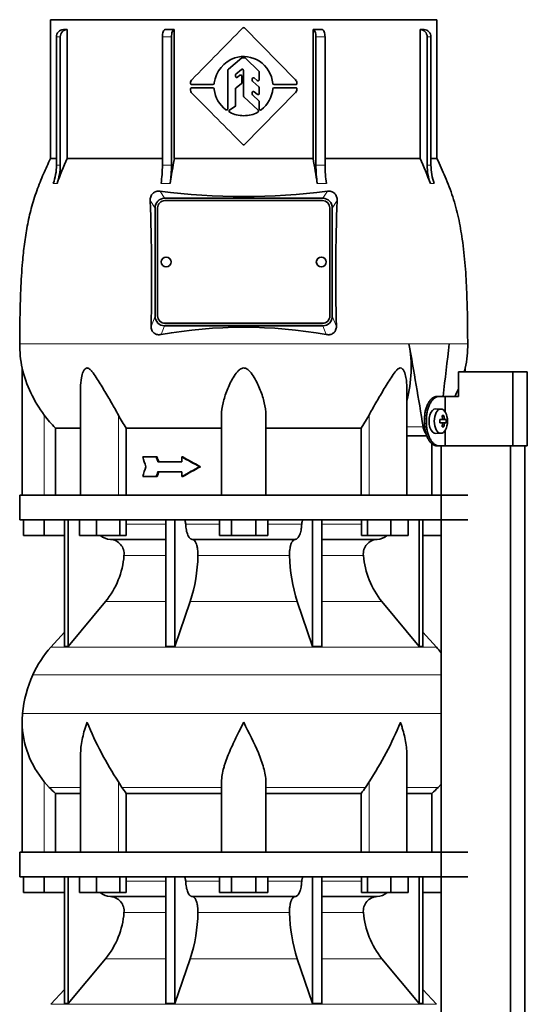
# Model space of a CAD drawing. Header units: millimetres. Extents: x 148 to 904, y -3609 to 2379.
# Tile 26 of 28: x 164 to 370, y 1573 to 1973. Entities that reach past the tile are written whole.
import ezdxf

# ---------------------------------------------------------------- set-up
doc = ezdxf.new("R2010")
doc.units = ezdxf.units.MM
for name, color, linetype in [('M5X8_UNI7687', 7, 'Continuous'), ('MID_134-17', 7, 'Continuous'), ('VSI134_DIFFUSORE', 7, 'Continuous'), ('VSI134_TERMINALE', 7, 'Continuous'), ('VSI134_TESTATA', 7, 'Continuous')]:
    doc.layers.add(name, color=color, linetype=linetype)

# ---------------------------------------------------------------- blocks, each defined once
blk = doc.blocks.new('SE')
at = {"layer": 'M5X8_UNI7687', "color": 7, "linetype": 'Continuous', "lineweight": 35}
for p, q in [((334.83, 1815.11), (332.74, 1815.18)), ((336, 1812.52), (335.33, 1811.98)), ((334.35, 1810.81), (335.15, 1810.9)), ((335.15, 1809.47), (334.35, 1809.56)), ((336.89, 1810.88), (334.67, 1810.72)), ((336.89, 1809.49), (334.67, 1809.65)), ((336, 1807.85), (335.33, 1808.39)), ((332.74, 1805.19), (334.83, 1805.25))]:
    blk.add_line(p, q, dxfattribs=at)
at = {"layer": 'M5X8_UNI7687', "color": 4, "linetype": 'Continuous', "lineweight": 9}
for p, q in [((335.39, 1811.32), (336.18, 1811.39)), ((334.35, 1810.81), (335.13, 1810.89)), ((335.13, 1809.47), (334.35, 1809.56)), ((336.45, 1810.89), (334.67, 1810.72)), ((334.67, 1809.65), (336.45, 1809.47)), ((336.18, 1808.98), (335.39, 1809.05))]:
    blk.add_line(p, q, dxfattribs=at)
at = {"layer": 'M5X8_UNI7687', "color": 7, "linetype": 'Continuous', "lineweight": 35}
blk.add_arc((327.65, 1810.18), 9.27, 355.7167, 4.2833, dxfattribs=at)
for centre, major_axis, ratio, start_param, end_param in [((332.69, 1810.18), (0, 5), 0.544639, 0, 3.159643), ((329.34, 1807.12), (7.92, 4.79), 0.318449, 0.410036, 0.559729), ((327.58, 1810.18), (0, 10), 0.788011, 4.833518, 4.948078), ((327.41, 1810.18), (0, 10), 0.882948, 4.833518, 4.948078), ((327.5, 1810.03), (9.97, 0.73), 0.047468, 0.695348, 0.809907), ((331.01, 1810.18), (0, -9.26), 0.361923, 1.49595, 1.645642), ((334.67, 1811.22), (-0.975, -0.099), 0.510424, 1.182652, 1.511361), ((334.67, 1809.15), (-0.975, 0.099), 0.510424, 4.771824, 5.100533), ((327.5, 1810.34), (9.97, -0.73), 0.047468, -0.809907, -0.695348), ((327.58, 1810.18), (0, -10), 0.788011, 1.335108, 1.449667), ((329.34, 1813.25), (7.92, -4.79), 0.318449, -0.559729, -0.410036), ((327.41, 1810.18), (0, -10), 0.882948, 1.335108, 1.449667), ((327.5, 1810.03), (9.97, 0.73), 0.047468, 0.33853, 0.453089), ((327.5, 1810.34), (9.97, -0.73), 0.047468, -0.453089, -0.33853)]:
    blk.add_ellipse(centre, major_axis=major_axis, ratio=ratio, start_param=start_param, end_param=end_param, dxfattribs=at)
blk.add_ellipse((334.78, 1810.18), major_axis=(0, -4.93), ratio=0.544639, dxfattribs=at)
for points in [[(335.13, 1810.89), (335.14, 1810.89), (335.17, 1810.9), (335.2, 1810.9), (335.22, 1810.92), (335.25, 1810.93), (335.28, 1810.95), (335.3, 1810.98), (335.32, 1811.01), (335.34, 1811.04), (335.36, 1811.08), (335.38, 1811.12), (335.39, 1811.16), (335.4, 1811.2), (335.4, 1811.25), (335.41, 1811.29), (335.41, 1811.34), (335.41, 1811.37), (335.4, 1811.39)], [(336.18, 1811.39), (336.18, 1811.37), (336.18, 1811.34), (336.19, 1811.29), (336.2, 1811.25), (336.21, 1811.2), (336.23, 1811.16), (336.24, 1811.12), (336.26, 1811.08), (336.28, 1811.04), (336.3, 1811.01), (336.32, 1810.98), (336.34, 1810.95), (336.36, 1810.93), (336.38, 1810.92), (336.4, 1810.9), (336.43, 1810.9), (336.44, 1810.89), (336.45, 1810.89)], [(335.4, 1808.98), (335.41, 1808.99), (335.41, 1809.03), (335.41, 1809.08), (335.4, 1809.12), (335.4, 1809.16), (335.39, 1809.21), (335.38, 1809.25), (335.36, 1809.29), (335.34, 1809.33), (335.32, 1809.36), (335.3, 1809.39), (335.28, 1809.42), (335.25, 1809.44), (335.22, 1809.45), (335.2, 1809.46), (335.17, 1809.47), (335.14, 1809.47), (335.13, 1809.47)], [(336.45, 1809.47), (336.44, 1809.47), (336.43, 1809.47), (336.4, 1809.46), (336.38, 1809.45), (336.36, 1809.44), (336.34, 1809.42), (336.32, 1809.39), (336.3, 1809.36), (336.28, 1809.33), (336.26, 1809.29), (336.24, 1809.25), (336.23, 1809.21), (336.21, 1809.16), (336.2, 1809.12), (336.19, 1809.08), (336.18, 1809.03), (336.18, 1808.99), (336.18, 1808.98)]]:
    blk.add_open_spline(points, degree=3, dxfattribs=at)
at = {"layer": 'MID_134-17', "color": 7, "linetype": 'Continuous', "lineweight": 35}
for p, q in [((334.88, 1800.18), (334.88, 1780.18)), ((334.95, 1800.18), (334.95, -681.32)), ((363.09, -681.32), (363.09, 1800.18)), ((368.89, -681.32), (368.89, 1800.18)), ((334.88, 1770.18), (334.88, 1635.18)), ((334.88, 1625.18), (334.88, 1490.18))]:
    blk.add_line(p, q, dxfattribs=at)
at = {"layer": 'VSI134_DIFFUSORE', "color": 7, "linetype": 'Continuous', "lineweight": 35}
for p, q in [((163.69, 1780.18), (345.69, 1780.18)), ((163.69, 1780.18), (163.69, 1770.18)), ((163.69, 1770.18), (345.69, 1770.18)), ((165.19, 1763.78), (165.19, 1770.18)), ((165.19, 1763.78), (165.19, 1770.18)), ((173.69, 1763.78), (173.69, 1770.18)), ((181.86, 1770.18), (181.86, 1718.73)), ((183.39, 1770.18), (183.39, 1718.73)), ((187.93, 1763.78), (187.93, 1770.18)), ((194.87, 1763.78), (194.87, 1770.18)), ((204.35, 1763.78), (204.35, 1770.18)), ((206.89, 1763.78), (206.89, 1770.18)), ((222.99, 1770.18), (222.99, 1718.73)), ((226.69, 1770.18), (226.69, 1718.73)), ((244.87, 1763.78), (244.87, 1770.18)), ((249.78, 1763.78), (249.78, 1770.18)), ((259.6, 1763.78), (259.6, 1770.18)), ((264.5, 1763.78), (264.5, 1770.18)), ((282.69, 1770.18), (282.69, 1718.73)), ((286.39, 1770.18), (286.39, 1718.73)), ((302.48, 1763.78), (302.48, 1770.18)), ((305.03, 1763.78), (305.03, 1770.18)), ((314.51, 1763.78), (314.51, 1770.18)), ((321.45, 1763.78), (321.45, 1770.18)), ((325.99, 1770.18), (325.99, 1718.73)), ((327.52, 1770.18), (327.52, 1718.73)), ((173.69, 1763.78), (165.19, 1763.78)), ((181.86, 1763.78), (173.69, 1763.78)), ((194.87, 1763.78), (187.93, 1763.78)), ((204.35, 1763.78), (194.87, 1763.78)), ((206.89, 1763.78), (204.35, 1763.78)), ((249.78, 1763.78), (244.87, 1763.78)), ((259.6, 1763.78), (249.78, 1763.78)), ((264.5, 1763.78), (259.6, 1763.78)), ((305.03, 1763.78), (302.48, 1763.78)), ((314.51, 1763.78), (305.03, 1763.78)), ((321.45, 1763.78), (314.51, 1763.78)), ((334.88, 1763.78), (327.52, 1763.78)), ((200.52, 1762.18), (222.99, 1762.18)), ((233.78, 1762.18), (275.6, 1762.18)), ((286.39, 1762.18), (308.86, 1762.18)), ((183.39, 1718.73), (198.55, 1736.94)), ((226.69, 1718.73), (232.97, 1736.94)), ((276.41, 1736.94), (282.69, 1718.73)), ((310.83, 1736.94), (325.99, 1718.73)), ((181.86, 1724.5), (176.39, 1718.43)), ((332.99, 1718.43), (327.52, 1724.5)), ((181.86, 1718.73), (183.39, 1718.73)), ((222.99, 1718.73), (226.69, 1718.73)), ((282.69, 1718.73), (286.39, 1718.73)), ((325.99, 1718.73), (327.52, 1718.73)), ((164.69, 1687.92), (164.69, 1635.18)), ((188.41, 1674.54), (188.41, 1635.18)), ((320.97, 1635.18), (320.97, 1674.54)), ((175.7, 1661.48), (173.69, 1663.78)), ((205.2, 1661.48), (203.78, 1663.78)), ((245.69, 1635.18), (245.69, 1663.78)), ((263.69, 1635.18), (263.69, 1663.78)), ((305.6, 1663.78), (304.18, 1661.48)), ((178.22, 1659.04), (188.41, 1659.04)), ((178.22, 1635.18), (178.22, 1659.04)), ((206.98, 1659.04), (245.69, 1659.04)), ((206.98, 1635.18), (206.98, 1659.04)), ((263.69, 1659.04), (302.4, 1659.04)), ((302.4, 1659.04), (302.4, 1635.18)), ((320.97, 1659.04), (331.16, 1659.04)), ((331.16, 1659.04), (331.16, 1635.18)), ((334.88, 1662.86), (333.68, 1661.48)), ((163.69, 1635.18), (345.69, 1635.18)), ((163.69, 1635.18), (163.69, 1625.18)), ((163.69, 1625.18), (345.69, 1625.18)), ((165.19, 1618.78), (165.19, 1625.18)), ((165.19, 1618.78), (165.19, 1625.18)), ((173.69, 1618.78), (173.69, 1625.18)), ((181.86, 1625.18), (181.86, 1573.73)), ((183.39, 1625.18), (183.39, 1573.73)), ((187.93, 1618.78), (187.93, 1625.18)), ((194.87, 1618.78), (194.87, 1625.18)), ((204.35, 1618.78), (204.35, 1625.18)), ((206.89, 1618.78), (206.89, 1625.18)), ((222.99, 1625.18), (222.99, 1573.73)), ((226.69, 1625.18), (226.69, 1573.73)), ((244.87, 1618.78), (244.87, 1625.18)), ((249.78, 1618.78), (249.78, 1625.18)), ((259.6, 1618.78), (259.6, 1625.18)), ((264.5, 1618.78), (264.5, 1625.18)), ((282.69, 1625.18), (282.69, 1573.73)), ((286.39, 1625.18), (286.39, 1573.73)), ((302.48, 1618.78), (302.48, 1625.18)), ((305.03, 1618.78), (305.03, 1625.18)), ((314.51, 1618.78), (314.51, 1625.18)), ((321.45, 1618.78), (321.45, 1625.18)), ((325.99, 1625.18), (325.99, 1573.73)), ((327.52, 1625.18), (327.52, 1573.73)), ((173.69, 1618.78), (165.19, 1618.78)), ((181.86, 1618.78), (173.69, 1618.78)), ((194.87, 1618.78), (187.93, 1618.78)), ((204.35, 1618.78), (194.87, 1618.78)), ((200.52, 1617.18), (222.99, 1617.18)), ((206.89, 1618.78), (204.35, 1618.78)), ((233.78, 1617.18), (275.6, 1617.18)), ((249.78, 1618.78), (244.87, 1618.78)), ((259.6, 1618.78), (249.78, 1618.78)), ((264.5, 1618.78), (259.6, 1618.78)), ((286.39, 1617.18), (308.86, 1617.18)), ((305.03, 1618.78), (302.48, 1618.78)), ((314.51, 1618.78), (305.03, 1618.78)), ((321.45, 1618.78), (314.51, 1618.78)), ((334.88, 1618.78), (327.52, 1618.78)), ((183.39, 1573.73), (198.55, 1591.94)), ((226.69, 1573.73), (232.97, 1591.94)), ((276.41, 1591.94), (282.69, 1573.73)), ((310.83, 1591.94), (325.99, 1573.73)), ((181.86, 1579.5), (176.39, 1573.43)), ((332.99, 1573.43), (327.52, 1579.5)), ((181.86, 1573.73), (183.39, 1573.73)), ((222.99, 1573.73), (226.69, 1573.73)), ((282.69, 1573.73), (286.39, 1573.73)), ((325.99, 1573.73), (327.52, 1573.73))]:
    blk.add_line(p, q, dxfattribs=at)
at = {"layer": 'VSI134_DIFFUSORE', "color": 4, "linetype": 'Continuous', "lineweight": 9}
for p, q in [((206.89, 1768.41), (222.99, 1768.41)), ((231.12, 1768.41), (244.87, 1768.41)), ((264.5, 1768.41), (278.26, 1768.41)), ((286.39, 1768.41), (302.48, 1768.41)), ((222.99, 1755.64), (206.06, 1755.64)), ((273.3, 1755.64), (236.08, 1755.64)), ((303.32, 1755.64), (286.39, 1755.64)), ((198.55, 1736.94), (222.99, 1736.94)), ((232.97, 1736.94), (276.41, 1736.94)), ((286.39, 1736.94), (310.83, 1736.94)), ((176.39, 1718.43), (332.99, 1718.43)), ((169.02, 1707.17), (334.88, 1707.17)), ((164.86, 1691.54), (334.88, 1691.54)), ((173.69, 1635.18), (173.69, 1663.78)), ((203.78, 1635.18), (203.78, 1663.78)), ((305.6, 1635.18), (305.6, 1663.78)), ((175.7, 1661.48), (188.41, 1661.48)), ((205.2, 1661.48), (245.69, 1661.48)), ((263.69, 1661.48), (304.18, 1661.48)), ((320.97, 1661.48), (333.68, 1661.48)), ((206.89, 1623.41), (222.99, 1623.41)), ((231.12, 1623.41), (244.87, 1623.41)), ((264.5, 1623.41), (278.26, 1623.41)), ((286.39, 1623.41), (302.48, 1623.41)), ((222.99, 1610.64), (206.06, 1610.64)), ((273.3, 1610.64), (236.08, 1610.64)), ((303.32, 1610.64), (286.39, 1610.64)), ((198.55, 1591.94), (222.99, 1591.94)), ((232.97, 1591.94), (276.41, 1591.94)), ((286.39, 1591.94), (310.83, 1591.94)), ((176.39, 1573.43), (332.99, 1573.43))]:
    blk.add_line(p, q, dxfattribs=at)
at = {"layer": 'VSI134_DIFFUSORE', "color": 7, "linetype": 'Continuous', "lineweight": 35}
for centre, radius, start, end in [((200.75, 1768.86), 6.68, 230.2819, 268.0094), ((308.62, 1768.87), 6.69, 272.0607, 309.722), ((200.23, 1756.32), 5.87, 353.3223, 87.2173), ((309.13, 1756.34), 5.85, 92.5772, 186.8833), ((172.76, 1758.16), 33.4, 320.5472, 355.6594), ((171.12, 1756.84), 64.97, 342.1602, 358.9354), ((339.77, 1757.09), 66.48, 181.2569, 197.6475), ((336.73, 1758.21), 33.51, 184.3996, 219.3938), ((209.09, 1688.98), 44, 138, 155.5912), ((300.29, 1688.98), 44, 38.1684, 42), ((213.64, 1686.92), 49, 155.5912, 174.5826), ((203.19, 1687.91), 38.5, 174.5826, 180.0016), ((203.34, 1688.58), 38.66, 180.9959, 219.9106), ((329.39, 1745.45), 149.83, 202.585, 213.0327), ((192.33, 1738.94), 135.94, 326.4322, 337.9502), ((238.34, 1683.72), 39.91, 213.8601, 218.2043), ((271.07, 1683.7), 39.88, 321.7938, 326.1418), ((200.75, 1623.86), 6.68, 230.2819, 268.0094), ((200.23, 1611.32), 5.87, 353.3223, 87.2173), ((309.13, 1611.34), 5.85, 92.5772, 186.8833), ((308.62, 1623.87), 6.69, 272.0607, 309.722), ((172.76, 1613.16), 33.4, 320.5472, 355.6594), ((171.12, 1611.84), 64.97, 342.1602, 358.9354), ((339.77, 1612.09), 66.48, 181.2569, 197.6475), ((336.73, 1613.21), 33.51, 184.3996, 219.3938)]:
    blk.add_arc(centre, radius, start, end, dxfattribs=at)
for points, knots in [([(230.36, 1770.18), (230.4, 1770.18), (230.45, 1770.17), (230.54, 1770.13), (230.59, 1770.1), (230.72, 1769.97), (230.8, 1769.84), (230.94, 1769.51), (230.99, 1769.32), (231.08, 1768.89), (231.11, 1768.65), (231.12, 1768.41)], [0, 0, 0, 0, 0.125, 0.125, 0.25, 0.25, 0.5, 0.5, 0.75, 0.75, 1, 1, 1, 1]), ([(233.78, 1762.18), (233.62, 1762.18), (233.46, 1762.22), (233.22, 1762.34), (233.14, 1762.39), (232.98, 1762.5), (232.9, 1762.57), (232.67, 1762.79), (232.53, 1762.98), (232.25, 1763.43), (232.12, 1763.68), (231.87, 1764.24), (231.76, 1764.56), (231.56, 1765.23), (231.47, 1765.59), (231.33, 1766.34), (231.26, 1766.74), (231.17, 1767.56), (231.14, 1767.98), (231.12, 1768.41)], [0, 0, 0, 0, 0.125, 0.125, 0.1875, 0.1875, 0.25, 0.25, 0.375, 0.375, 0.5, 0.5, 0.625, 0.625, 0.75, 0.75, 0.875, 0.875, 1, 1, 1, 1]), ([(278.26, 1768.41), (278.24, 1767.98), (278.21, 1767.56), (278.14, 1766.95), (278.11, 1766.75), (278.05, 1766.36), (278.02, 1766.16), (277.91, 1765.59), (277.82, 1765.24), (277.67, 1764.73), (277.62, 1764.57), (277.5, 1764.26), (277.45, 1764.11), (277.26, 1763.68), (277.13, 1763.43), (276.86, 1762.99), (276.71, 1762.8), (276.4, 1762.49), (276.25, 1762.38), (275.93, 1762.22), (275.76, 1762.18), (275.6, 1762.18)], [0, 0, 0, 0, 0.125, 0.125, 0.1875, 0.1875, 0.25, 0.25, 0.375, 0.375, 0.4375, 0.4375, 0.5, 0.5, 0.625, 0.625, 0.75, 0.75, 0.875, 0.875, 1, 1, 1, 1]), ([(278.26, 1768.41), (278.27, 1768.65), (278.3, 1768.88), (278.36, 1769.21), (278.39, 1769.31), (278.45, 1769.5), (278.48, 1769.59), (278.55, 1769.76), (278.59, 1769.83), (278.66, 1769.95), (278.71, 1770.01), (278.79, 1770.1), (278.84, 1770.13), (278.93, 1770.17), (278.98, 1770.18), (279.02, 1770.18)], [0, 0, 0, 0, 0.25, 0.25, 0.375, 0.375, 0.5, 0.5, 0.625, 0.625, 0.75, 0.75, 0.875, 0.875, 1, 1, 1, 1]), ([(233.78, 1762.18), (233.86, 1762.18), (233.94, 1762.17), (234.1, 1762.13), (234.18, 1762.1), (234.41, 1761.97), (234.56, 1761.84), (234.86, 1761.51), (234.99, 1761.3), (235.19, 1760.94), (235.25, 1760.81), (235.37, 1760.53), (235.43, 1760.38), (235.59, 1759.93), (235.68, 1759.59), (235.81, 1759.06), (235.84, 1758.87), (235.91, 1758.49), (235.94, 1758.3), (236.02, 1757.71), (236.05, 1757.3), (236.09, 1756.47), (236.09, 1756.05), (236.08, 1755.64)], [0, 0, 0, 0, 0.0625, 0.0625, 0.125, 0.125, 0.25, 0.25, 0.375, 0.375, 0.4375, 0.4375, 0.5, 0.5, 0.625, 0.625, 0.6875, 0.6875, 0.75, 0.75, 0.875, 0.875, 1, 1, 1, 1]), ([(273.3, 1755.64), (273.29, 1756.05), (273.29, 1756.47), (273.32, 1757.09), (273.33, 1757.29), (273.37, 1757.7), (273.39, 1757.9), (273.47, 1758.49), (273.53, 1758.87), (273.65, 1759.41), (273.7, 1759.58), (273.79, 1759.92), (273.9, 1760.24), (274.01, 1760.53), (274.13, 1760.81), (274.19, 1760.94), (274.39, 1761.3), (274.52, 1761.51), (274.82, 1761.84), (274.97, 1761.97), (275.28, 1762.14), (275.44, 1762.18), (275.6, 1762.18)], [0, 0, 0, 0, 0.125, 0.125, 0.1875, 0.1875, 0.25, 0.25, 0.375, 0.375, 0.4375, 0.4375, 0.5, 0.5625, 0.5625, 0.625, 0.625, 0.75, 0.75, 0.875, 0.875, 1, 1, 1, 1]), ([(191.05, 1687.91), (190.96, 1687.65), (190.86, 1687.39), (190.68, 1686.87), (190.6, 1686.6), (190.34, 1685.82), (190.18, 1685.3), (189.72, 1683.74), (189.46, 1682.71), (189.01, 1680.63), (188.82, 1679.59), (188.55, 1677.54), (188.47, 1676.52), (188.42, 1675.18), (188.41, 1674.86), (188.41, 1674.53)], [0, 0, 0, 0, 0.03125, 0.03125, 0.0625, 0.0625, 0.125, 0.125, 0.25, 0.25, 0.375, 0.375, 0.5, 0.5, 0.5400162, 0.5400162, 0.5400162, 0.5400162]), ([(254.69, 1687.91), (254.56, 1687.65), (254.42, 1687.39), (254.16, 1686.87), (254.03, 1686.6), (253.63, 1685.82), (253.36, 1685.3), (252.58, 1683.74), (252.06, 1682.71), (251.05, 1680.63), (250.55, 1679.59), (249.61, 1677.54), (249.15, 1676.52), (248.31, 1674.49), (247.91, 1673.49), (247.37, 1671.98), (247.2, 1671.48), (246.88, 1670.48), (246.73, 1669.98), (246.31, 1668.5), (246.09, 1667.53), (245.78, 1665.63), (245.69, 1664.7), (245.69, 1663.78)], [0, 0, 0, 0, 0.03125, 0.03125, 0.0625, 0.0625, 0.125, 0.125, 0.25, 0.25, 0.375, 0.375, 0.5, 0.5, 0.625, 0.625, 0.6875, 0.6875, 0.75, 0.75, 0.875, 0.875, 1, 1, 1, 1]), ([(263.69, 1663.78), (263.69, 1665.61), (263.34, 1667.51), (262.24, 1671.46), (261.5, 1673.48), (258.96, 1679.55), (256.8, 1683.76), (254.69, 1687.91)], [0, 0, 0, 0, 0.25, 0.25, 0.5, 0.5, 1, 1, 1, 1]), ([(320.97, 1674.53), (320.97, 1674.87), (320.96, 1675.21), (320.87, 1677.6), (320.59, 1679.64), (319.92, 1682.72), (319.65, 1683.75), (319.2, 1685.31), (319.04, 1685.82), (318.78, 1686.6), (318.65, 1687), (318.52, 1687.39), (318.42, 1687.65), (318.38, 1687.78), (318.33, 1687.91)], [0.4588627, 0.4588627, 0.4588627, 0.4588627, 0.5, 0.5, 0.75, 0.75, 0.875, 0.875, 0.9375, 0.9375, 0.96875, 0.984375, 0.984375, 1, 1, 1, 1]), ([(230.36, 1625.18), (230.4, 1625.18), (230.45, 1625.17), (230.54, 1625.13), (230.59, 1625.1), (230.72, 1624.97), (230.8, 1624.84), (230.94, 1624.51), (230.99, 1624.32), (231.08, 1623.89), (231.11, 1623.65), (231.12, 1623.41)], [0, 0, 0, 0, 0.125, 0.125, 0.25, 0.25, 0.5, 0.5, 0.75, 0.75, 1, 1, 1, 1]), ([(233.78, 1617.18), (233.62, 1617.18), (233.46, 1617.22), (233.22, 1617.34), (233.14, 1617.39), (232.98, 1617.5), (232.9, 1617.57), (232.67, 1617.79), (232.53, 1617.98), (232.25, 1618.43), (232.12, 1618.68), (231.87, 1619.24), (231.76, 1619.56), (231.56, 1620.23), (231.47, 1620.59), (231.33, 1621.34), (231.26, 1621.74), (231.17, 1622.56), (231.14, 1622.98), (231.12, 1623.41)], [0, 0, 0, 0, 0.125, 0.125, 0.1875, 0.1875, 0.25, 0.25, 0.375, 0.375, 0.5, 0.5, 0.625, 0.625, 0.75, 0.75, 0.875, 0.875, 1, 1, 1, 1]), ([(278.26, 1623.41), (278.24, 1622.98), (278.21, 1622.56), (278.14, 1621.95), (278.11, 1621.75), (278.05, 1621.36), (278.02, 1621.16), (277.91, 1620.59), (277.82, 1620.24), (277.67, 1619.73), (277.62, 1619.57), (277.5, 1619.26), (277.45, 1619.11), (277.26, 1618.68), (277.13, 1618.43), (276.86, 1617.99), (276.71, 1617.8), (276.4, 1617.49), (276.25, 1617.38), (275.93, 1617.22), (275.76, 1617.18), (275.6, 1617.18)], [0, 0, 0, 0, 0.125, 0.125, 0.1875, 0.1875, 0.25, 0.25, 0.375, 0.375, 0.4375, 0.4375, 0.5, 0.5, 0.625, 0.625, 0.75, 0.75, 0.875, 0.875, 1, 1, 1, 1]), ([(278.26, 1623.41), (278.27, 1623.65), (278.3, 1623.88), (278.36, 1624.21), (278.39, 1624.31), (278.45, 1624.5), (278.48, 1624.59), (278.55, 1624.76), (278.59, 1624.83), (278.66, 1624.95), (278.71, 1625.01), (278.79, 1625.1), (278.84, 1625.13), (278.93, 1625.17), (278.98, 1625.18), (279.02, 1625.18)], [0, 0, 0, 0, 0.25, 0.25, 0.375, 0.375, 0.5, 0.5, 0.625, 0.625, 0.75, 0.75, 0.875, 0.875, 1, 1, 1, 1]), ([(233.78, 1617.18), (233.86, 1617.18), (233.94, 1617.17), (234.1, 1617.13), (234.18, 1617.1), (234.41, 1616.97), (234.56, 1616.84), (234.86, 1616.51), (234.99, 1616.3), (235.19, 1615.94), (235.25, 1615.81), (235.37, 1615.53), (235.43, 1615.38), (235.59, 1614.93), (235.68, 1614.59), (235.81, 1614.06), (235.84, 1613.87), (235.91, 1613.49), (235.94, 1613.3), (236.02, 1612.71), (236.05, 1612.3), (236.09, 1611.47), (236.09, 1611.05), (236.08, 1610.64)], [0, 0, 0, 0, 0.0625, 0.0625, 0.125, 0.125, 0.25, 0.25, 0.375, 0.375, 0.4375, 0.4375, 0.5, 0.5, 0.625, 0.625, 0.6875, 0.6875, 0.75, 0.75, 0.875, 0.875, 1, 1, 1, 1]), ([(273.3, 1610.64), (273.29, 1611.05), (273.29, 1611.47), (273.32, 1612.09), (273.33, 1612.29), (273.37, 1612.7), (273.39, 1612.9), (273.47, 1613.49), (273.53, 1613.87), (273.65, 1614.41), (273.7, 1614.58), (273.79, 1614.92), (273.9, 1615.24), (274.01, 1615.53), (274.13, 1615.81), (274.19, 1615.94), (274.39, 1616.3), (274.52, 1616.51), (274.82, 1616.84), (274.97, 1616.97), (275.28, 1617.14), (275.44, 1617.18), (275.6, 1617.18)], [0, 0, 0, 0, 0.125, 0.125, 0.1875, 0.1875, 0.25, 0.25, 0.375, 0.375, 0.4375, 0.4375, 0.5, 0.5625, 0.5625, 0.625, 0.625, 0.75, 0.75, 0.875, 0.875, 1, 1, 1, 1])]:
    blk.add_open_spline(points, degree=3, knots=knots, dxfattribs=at)
for points in [[(178.22, 1659.04), (177.35, 1659.82), (176.51, 1660.64), (175.7, 1661.48)], [(333.68, 1661.48), (332.87, 1660.64), (332.03, 1659.82), (331.16, 1659.04)]]:
    blk.add_open_spline(points, degree=3, dxfattribs=at)
at = {"layer": 'VSI134_TERMINALE', "color": 7, "linetype": 'Continuous', "lineweight": 35}
for p, q in [((363.97, 1830.18), (341.88, 1830.18)), ((341.88, 1830.18), (341.88, 1820.18)), ((369.89, 1830.18), (363.97, 1830.18)), ((363.97, 1800.18), (363.97, 1830.18)), ((369.89, 1800.18), (369.89, 1830.18)), ((333.21, 1820.18), (334.01, 1820.18)), ((334.01, 1820.18), (336.57, 1820.18)), ((336.57, 1820.18), (341.88, 1820.18)), ((336.57, 1813.86), (336.57, 1820.18)), ((328.14, 1809.18), (328.14, 1811.18)), ((328.94, 1809.18), (328.94, 1811.18)), ((336.57, 1800.18), (336.57, 1806.51)), ((334.01, 1800.18), (333.21, 1800.18)), ((334.01, 1800.18), (336.57, 1800.18)), ((363.97, 1800.18), (336.57, 1800.18)), ((369.89, 1800.18), (363.97, 1800.18))]:
    blk.add_line(p, q, dxfattribs=at)
at = {"layer": 'VSI134_TERMINALE', "color": 4, "linetype": 'Continuous', "lineweight": 9}
for p, q in [((328.14, 1811.18), (328.94, 1811.18)), ((328.94, 1809.18), (328.14, 1809.18))]:
    blk.add_line(p, q, dxfattribs=at)
at = {"layer": 'VSI134_TERMINALE', "color": 7, "linetype": 'Continuous', "lineweight": 35}
for points in [[(328.14, 1811.18), (328.14, 1811.78), (328.18, 1812.36), (328.28, 1813.23), (328.32, 1813.51), (328.42, 1814.08), (328.48, 1814.36), (328.69, 1815.18), (328.85, 1815.69), (329.24, 1816.67), (329.46, 1817.14), (329.94, 1817.97), (330.2, 1818.34), (330.62, 1818.83), (330.76, 1818.98), (331.05, 1819.26), (331.35, 1819.51), (331.65, 1819.71), (331.96, 1819.88), (332.12, 1819.95), (332.59, 1820.13), (332.9, 1820.18), (333.21, 1820.18)], [(334.01, 1820.18), (333.7, 1820.18), (333.39, 1820.13), (332.93, 1819.96), (332.77, 1819.89), (332.46, 1819.71), (332.31, 1819.61), (331.85, 1819.28), (331.56, 1819), (331.01, 1818.35), (330.74, 1817.97), (330.26, 1817.14), (330.04, 1816.69), (329.75, 1815.95), (329.66, 1815.69), (329.49, 1815.17), (329.34, 1814.64), (329.23, 1814.09), (329.12, 1813.53), (329.08, 1813.24), (328.97, 1812.37), (328.94, 1811.78), (328.94, 1811.18)], [(333.21, 1800.18), (332.9, 1800.18), (332.59, 1800.24), (332.12, 1800.41), (331.97, 1800.48), (331.66, 1800.65), (331.51, 1800.75), (331.05, 1801.09), (330.76, 1801.37), (330.21, 1802.02), (329.94, 1802.4), (329.46, 1803.23), (329.24, 1803.68), (328.95, 1804.42), (328.86, 1804.67), (328.7, 1805.19), (328.55, 1805.72), (328.43, 1806.28), (328.32, 1806.84), (328.28, 1807.13), (328.18, 1808), (328.14, 1808.59), (328.14, 1809.18)], [(328.94, 1809.18), (328.94, 1808.59), (328.97, 1808), (329.08, 1807.14), (329.12, 1806.86), (329.22, 1806.29), (329.28, 1806.01), (329.49, 1805.19), (329.65, 1804.67), (330.03, 1803.7), (330.26, 1803.23), (330.74, 1802.4), (331, 1802.03), (331.42, 1801.54), (331.56, 1801.38), (331.85, 1801.11), (332.15, 1800.86), (332.45, 1800.66), (332.76, 1800.49), (332.92, 1800.42), (333.39, 1800.24), (333.7, 1800.18), (334.01, 1800.18)]]:
    blk.add_open_spline(points, degree=3, knots=[0, 0, 0, 0, 0.125, 0.125, 0.1875, 0.1875, 0.25, 0.25, 0.375, 0.375, 0.5, 0.5, 0.625, 0.625, 0.6875, 0.6875, 0.75, 0.8125, 0.8125, 0.875, 0.875, 1, 1, 1, 1], dxfattribs=at)
at = {"layer": 'VSI134_TESTATA', "color": 7, "linetype": 'Continuous', "lineweight": 35}
for p, q in [((176.19, 1973.18), (333.19, 1973.18)), ((176.19, 1973.18), (176.19, 1916.84)), ((333.19, 1916.84), (333.19, 1973.18)), ((182.95, 1969.18), (182.95, 1916.84)), ((226.51, 1969.18), (226.51, 1916.84)), ((255.04, 1969.82), (275.64, 1948.94)), ((282.87, 1916.84), (282.87, 1969.18)), ((326.43, 1916.84), (326.43, 1969.18)), ((178.63, 1914.07), (178.63, 1966.18)), ((180.16, 1966.18), (180.16, 1914.07)), ((221.65, 1914.07), (221.65, 1966.18)), ((225.35, 1966.18), (225.35, 1914.07)), ((284.03, 1914.07), (284.03, 1966.18)), ((287.73, 1966.18), (287.73, 1914.07)), ((329.22, 1914.07), (329.22, 1966.18)), ((330.75, 1966.18), (330.75, 1914.07)), ((248.47, 1953.15), (253.93, 1957.64)), ((254.25, 1957.75), (255.11, 1957.75)), ((255.47, 1957.61), (260.87, 1952.26)), ((248.29, 1937.02), (248.29, 1952.76)), ((251.54, 1951.09), (253.75, 1952.97)), ((254.57, 1942.29), (254.57, 1952.59)), ((261.02, 1948.86), (261.02, 1951.91)), ((242.18, 1946.83), (233.58, 1946.83)), ((242.69, 1947.52), (242.68, 1947.3)), ((251.37, 1950.2), (251.37, 1950.71)), ((251.56, 1945.47), (253.8, 1947.23)), ((252.18, 1949.8), (253.18, 1950.6)), ((253.99, 1947.62), (253.99, 1950.21)), ((258.16, 1948.44), (258.16, 1949.15)), ((258.33, 1948.07), (260.85, 1945.87)), ((258.99, 1949.53), (260.19, 1948.48)), ((233.54, 1945.54), (242.18, 1945.54)), ((242.68, 1945.07), (242.69, 1944.85)), ((251.37, 1938.3), (251.37, 1945.08)), ((275.66, 1943.45), (255.04, 1922.54)), ((258.16, 1942.89), (258.16, 1943.58)), ((258.99, 1943.96), (260.19, 1942.9)), ((261.02, 1943.27), (261.02, 1945.49)), ((275.83, 1946.82), (267.02, 1946.82)), ((267.02, 1945.55), (275.83, 1945.54)), ((260.53, 1936.41), (254.73, 1941.93)), ((258.33, 1942.51), (260.85, 1940.26)), ((261.02, 1936.98), (261.02, 1939.89)), ((248.97, 1936.44), (251.14, 1937.88)), ((178.63, 1916.84), (176.19, 1916.84)), ((182.95, 1916.84), (221.65, 1916.84)), ((226.51, 1916.84), (282.87, 1916.84)), ((287.73, 1916.84), (326.43, 1916.84)), ((330.75, 1916.84), (333.19, 1916.84)), ((222.51, 1900.68), (286.87, 1900.68)), ((286.69, 1899.74), (222.69, 1899.74)), ((218.69, 1852.86), (218.69, 1896.69)), ((219.69, 1896.75), (219.69, 1852.92)), ((289.69, 1852.92), (289.69, 1896.75)), ((290.69, 1896.69), (290.69, 1852.86)), ((219.69, 1852.92), (219.69, 1852.87)), ((289.69, 1852.92), (289.69, 1852.87)), ((286.87, 1848.88), (222.51, 1848.88)), ((222.69, 1849.93), (286.69, 1849.93)), ((222.69, 1849.88), (286.69, 1849.88)), ((164.69, 1831.77), (164.69, 1780.18)), ((344.69, 1830.18), (344.69, 1831.77)), ((188.41, 1823.68), (188.41, 1780.18)), ((320.97, 1780.18), (320.97, 1823.7)), ((245.69, 1780.18), (245.69, 1812.65)), ((263.69, 1780.18), (263.69, 1812.65)), ((305.6, 1812.65), (302.4, 1807.37)), ((178.22, 1780.18), (178.22, 1807.37)), ((178.22, 1807.37), (188.41, 1807.37)), ((206.98, 1807.37), (245.69, 1807.37)), ((206.98, 1780.18), (206.98, 1807.37)), ((263.69, 1807.37), (302.4, 1807.37)), ((302.4, 1807.37), (302.4, 1780.18)), ((320.97, 1804.18), (329.07, 1804.18)), ((331.16, 1801.13), (331.16, 1780.18)), ((219.16, 1795.68), (213.68, 1795.68)), ((219.55, 1795.68), (219.16, 1795.68)), ((229.9, 1795.68), (229.52, 1795.68)), ((229.52, 1795.68), (229.52, 1793.68)), ((229.52, 1793.68), (219.81, 1793.68)), ((237.16, 1791.68), (236.77, 1791.68)), ((219.16, 1787.68), (213.68, 1787.68)), ((219.55, 1787.68), (219.16, 1787.68)), ((229.52, 1789.68), (219.81, 1789.68)), ((229.52, 1789.68), (229.52, 1787.68)), ((229.9, 1787.68), (229.52, 1787.68))]:
    blk.add_line(p, q, dxfattribs=at)
at = {"layer": 'VSI134_TESTATA', "color": 4, "linetype": 'Continuous', "lineweight": 9}
for p, q in [((180.16, 1966.18), (178.63, 1966.18)), ((225.35, 1966.18), (221.65, 1966.18)), ((287.73, 1966.18), (284.03, 1966.18)), ((330.75, 1966.18), (329.22, 1966.18)), ((177.71, 1906.74), (177.33, 1906.69)), ((177.71, 1906.74), (178.86, 1906.69)), ((222.51, 1900.68), (220.69, 1903.53)), ((222.03, 1906.74), (221.11, 1906.69)), ((222.03, 1906.74), (224.81, 1906.69)), ((285.48, 1906.74), (284.57, 1906.69)), ((285.48, 1906.74), (288.26, 1906.69)), ((288.69, 1903.53), (286.87, 1900.68)), ((330.9, 1906.74), (330.52, 1906.69)), ((330.9, 1906.74), (332.05, 1906.69)), ((218.69, 1896.69), (216.73, 1899.76)), ((292.65, 1899.76), (290.69, 1896.69)), ((217.05, 1848.67), (218.69, 1852.86)), ((290.69, 1852.86), (292.33, 1848.67)), ((221.13, 1845.36), (222.51, 1848.88)), ((222.69, 1849.93), (222.69, 1849.88)), ((286.69, 1849.93), (286.69, 1849.88)), ((286.87, 1848.88), (288.25, 1845.36)), ((163.69, 1841.6), (320.6, 1841.6)), ((321.78, 1841.6), (320.6, 1841.6)), ((338.15, 1841.61), (345.69, 1841.61)), ((173.69, 1780.18), (173.69, 1812.65)), ((203.78, 1780.18), (203.78, 1812.65)), ((305.6, 1780.18), (305.6, 1812.65)), ((320.97, 1807.89), (327.58, 1807.89))]:
    blk.add_line(p, q, dxfattribs=at)
at = {"layer": 'VSI134_TESTATA', "color": 7, "linetype": 'Continuous', "lineweight": 35}
for centre, radius, start, end in [((182.19, 616.75), 1352.43, 89.96758, 90.03242), ((8937.51, -6624.95), 12217.51, 135.293139, 135.430862), ((254.69, 1969.47), 0.5, 44.6048, 135.2692), ((327.19, 616.75), 1352.43, 89.96758, 90.03242), ((255.45, 1945.56), 12.92, 109.8101, 171.2914), ((254.53, 1945.87), 12.34, 57.8588, 106.2573), ((254.25, 1957.25), 0.5, 89.9992, 129.4492), ((255.11, 1957.25), 0.502, 45.3881, 89.921), ((254, 1945.91), 12.6, 6.1637, 55.7127), ((248.79, 1952.76), 0.503, 129.6191, 179.8293), ((251.87, 1950.71), 0.503, 130.5093, 179.8462), ((254.07, 1952.59), 0.5, 0, 130.3555), ((260.52, 1951.91), 0.502, 0.0921, 45.217), ((235.6, 1947.27), 2.53, 138.9855, 177.435), ((233.58, 1947.33), 0.5, 173.2798, 270), ((242.18, 1947.33), 0.5, 270, 356.945), ((251.87, 1950.2), 0.5, 180, 308.3701), ((253.49, 1950.21), 0.5, 0, 128.3701), ((253.49, 1947.62), 0.503, 308.2331, 359.812), ((258.66, 1949.15), 0.5, 48.872, 180), ((258.66, 1948.45), 0.503, 180.1424, 228.7099), ((260.52, 1948.86), 0.5, 228.8721, 360), ((267.02, 1947.32), 0.5, 187.0198, 270), ((274.93, 1948.24), 1, 39.9753, 44.6048), ((273.33, 1947.01), 3.01, 7.2724, 38.3465), ((275.83, 1947.32), 0.5, 270, 8.5762), ((235.18, 1944.85), 2.15, 175.1196, 227.0931), ((233.54, 1945.04), 0.5, 90, 181.1653), ((-3893.6, -2182.07), 5835.51, 44.699254, 44.986342), ((242.18, 1945.04), 0.5, 3.055, 90), ((254.77, 1946.38), 12.18, 187.2267, 233.2382), ((251.87, 1945.08), 0.503, 128.2341, 179.8111), ((258.66, 1943.58), 0.5, 48.3928, 180), ((258.66, 1942.89), 0.503, 180.1334, 228.1267), ((260.52, 1943.27), 0.5, 228.3928, 360), ((260.51, 1945.49), 0.503, 0.145, 48.7072), ((253.97, 1946.48), 12.63, 308.4465, 353.7792), ((267.02, 1945.05), 0.5, 89.956, 172.9788), ((273.64, 1945.23), 2.7, 318.6093, 354.47), ((275.83, 1945.04), 0.5, 352.1811, 89.956), ((255.08, 1942.29), 0.502, 180.1047, 226.3403), ((260.51, 1939.89), 0.503, 0.1074, 48.1235), ((247.79, 1937.02), 0.5, 231.9328, 360), ((249.25, 1936.02), 0.5, 123.6017, 240.2731), ((254.43, 1945.57), 11.36, 241.4726, 271.3254), ((250.86, 1938.3), 0.504, 303.8575, 359.7442), ((254.96, 1945.54), 11.33, 268.6311, 298.8939), ((260.18, 1936.05), 0.5, 300.4135, 46.4449), ((261.52, 1936.98), 0.5, 179.9709, 308.3186), ((254.69, 1922.9), 0.5, 224.7366, 315.3954), ((389.04, 1827.77), 224.52, 156.6256, 159.4185), ((669.89, 1837.51), 450.42, 169.8554, 171.1641), ((-160.51, 1837.51), 450.42, 8.8359, 10.1446), ((120.33, 1827.77), 224.52, 20.5815, 23.3744), ((157.11, 1914.06), 21.52, 339.9832, 0.0362), ((158.64, 1914.06), 21.52, 339.9832, 0.0362), ((171.95, 1913.99), 49.7, 351.5576, 0.096), ((175.64, 1913.99), 49.7, 351.5576, 0.096), ((333.74, 1913.99), 49.7, 179.904, 188.4424), ((337.43, 1913.99), 49.7, 179.904, 188.4424), ((350.74, 1914.06), 21.52, 179.9638, 200.0168), ((352.27, 1914.06), 21.52, 179.9638, 200.0168), ((254.69, 2174.19), 272.79, 262.8396, 277.1604), ((-635.39, 1868.88), 852.68, 358.64241, 2.07545), ((1116.84, 1869.05), 824.76, 177.86642, 181.41572), ((223.19, 1874.83), 2, 0, 180), ((286.19, 1874.83), 2, 0, 180), ((254.69, 1657.79), 190.54, 79.8557, 100.1443), ((212.55, 1841.6), 48.86, 180.0008, 191.614), ((271.79, 1831.85), 50.93, 344.9527, 11.0394), ((296.83, 1841.6), 48.86, 348.3836, 0.003), ((214.95, 1843.75), 51.67, 193.411, 217.0092), ((294.43, 1843.75), 51.67, 344.7868, 346.589), ((294.43, 1843.75), 51.67, 332.8473, 336.6989), ((246.61, 1834.99), 48.31, 207.5468, 214.8794)]:
    blk.add_arc(centre, radius, start, end, dxfattribs=at)
at = {"layer": 'VSI134_TESTATA', "color": 4, "linetype": 'Continuous', "lineweight": 9}
for centre, radius, start, end in [((179.39, 1908.21), 5.91, 82.5651, 97.4349), ((223.5, 1879.79), 34.33, 86.9151, 93.0849), ((285.88, 1879.79), 34.33, 86.9151, 93.0849), ((329.99, 1908.21), 5.91, 82.5651, 97.4349)]:
    blk.add_arc(centre, radius, start, end, dxfattribs=at)
at = {"layer": 'VSI134_TESTATA', "color": 7, "linetype": 'Continuous', "lineweight": 35}
for centre, major_axis, ratio, start_param, end_param in [((181.4, 1966.18), (0, -3), 0.92388, 3.133099, 4.712389), ((182.93, 1966.18), (0, -3), 0.92388, 3.133099, 4.712389), ((222.8, 1966.18), (0, -3), 0.382683, 3.133099, 4.712389), ((226.5, 1966.18), (0, -3), 0.382683, 3.133099, 4.712389), ((282.88, 1966.18), (0, -3), 0.382683, 1.570796, 3.150087), ((286.58, 1966.18), (0, -3), 0.382683, 1.570796, 3.150087), ((326.45, 1966.18), (0, -3), 0.92388, 1.570796, 3.150087), ((327.98, 1966.18), (0, -3), 0.92388, 1.570796, 3.150087), ((222.75, 1896.44), (1.95, -3.83), 0.92919, 2.69912, 4.210489), ((222.69, 1896.75), (3, 0), 0.996195, 1.570796, 3.141593), ((286.69, 1896.75), (3, 0), 0.996195, 0, 1.570796), ((286.63, 1896.44), (-1.95, -3.83), 0.92919, 2.072696, 3.584065), ((223.19, 1874.83), (2, 0), 0.996195, 3.141593, 6.283185), ((286.19, 1874.83), (2, 0), 0.996195, 3.141593, 6.283185), ((222.75, 1853.12), (1.95, 3.83), 0.92919, 2.072697, 3.584065), ((222.69, 1852.92), (-3, 0), 0.996195, 0, 1.570796), ((222.69, 1852.87), (-3, 0), 0.996195, 0, 1.570796), ((286.69, 1852.92), (-3, 0), 0.996195, 1.570796, 3.141593), ((286.69, 1852.87), (-3, 0), 0.996195, 1.570796, 3.141593), ((286.63, 1853.12), (-1.95, 3.83), 0.92919, 2.69912, 4.210488), ((254.69, 1785.52), (-52.11, 339.42), 0.219797, -1.538622, -1.438638), ((254.69, 1785.52), (52.11, 339.42), 0.219797, -1.434831, -1.371171), ((472.09, 1762), (-237.03, 601.65), 0.359605, 1.374595, 1.381187), ((478.04, 1778.6), (-242.55, 615.67), 0.359595, 1.402583, 1.4058), ((475.1, 1778.6), (-239.38, 607.63), 0.359584, 1.402231, 1.405491), ((254.69, 1798.35), (-77.73, 39.62), 0.163128, 1.3252, 1.422004), ((254.69, 1798.35), (-76.74, 39.11), 0.163128, 1.326035, 1.424113), ((472.09, 1821.37), (-237.03, -601.65), 0.359605, -1.381187, -1.374596), ((254.69, 1785.02), (-77.73, -39.62), 0.163128, -1.422004, -1.3252), ((254.69, 1785.02), (-76.74, -39.11), 0.163128, -1.424113, -1.326035), ((478.07, 1804.78), (-242.57, -615.71), 0.359617, -1.405787, -1.402569), ((475.11, 1804.77), (-239.38, -607.63), 0.359584, -1.405491, -1.402231)]:
    blk.add_ellipse(centre, major_axis=major_axis, ratio=ratio, start_param=start_param, end_param=end_param, dxfattribs=at)
for points in [[(222.81, 1969.18), (224.03, 1969.18), (225.26, 1969.18), (226.51, 1969.18)], [(282.87, 1969.18), (284.12, 1969.18), (285.35, 1969.18), (286.57, 1969.18)]]:
    blk.add_open_spline(points, degree=3, dxfattribs=at)
for points, knots in [([(176.2, 1916.87), (175.14, 1914.58), (173.32, 1910.56), (170.52, 1903.71), (168.3, 1896.64), (166.71, 1889.37), (165.58, 1882.09), (164.66, 1873.44), (164.06, 1863.52), (163.79, 1852.22), (163.72, 1845.47), (163.7, 1841.6)], [0, 0, 0, 0, 0.089322, 0.185253, 0.282174, 0.378703, 0.474201, 0.568871, 0.716693, 0.863349, 1, 1, 1, 1]), ([(345.68, 1841.61), (345.66, 1845.28), (345.6, 1851.71), (345.35, 1862.48), (344.75, 1873.28), (343.68, 1883.42), (342.03, 1892.77), (339.79, 1901.2), (336.61, 1909.37), (334.44, 1914.14), (333.18, 1916.87)], [0, 0, 0, 0, 0.129989, 0.269907, 0.410916, 0.552978, 0.66602, 0.780139, 0.89371, 1, 1, 1, 1]), ([(216.73, 1899.76), (216.71, 1900.01), (216.72, 1900.27), (216.79, 1900.79), (216.84, 1901.06), (217.02, 1901.57), (217.13, 1901.82), (217.42, 1902.28), (217.59, 1902.49), (217.89, 1902.78), (218, 1902.86), (218.22, 1903.02), (218.33, 1903.09), (218.57, 1903.22), (218.69, 1903.28), (218.94, 1903.37), (219.06, 1903.41), (219.43, 1903.51), (219.69, 1903.55), (220.19, 1903.57), (220.44, 1903.56), (220.69, 1903.53)], [0, 0, 0, 0, 0.125, 0.125, 0.25, 0.25, 0.375, 0.375, 0.5, 0.5, 0.5625, 0.5625, 0.625, 0.625, 0.6875, 0.6875, 0.75, 0.75, 0.875, 0.875, 1, 1, 1, 1]), ([(288.69, 1903.53), (288.94, 1903.56), (289.19, 1903.57), (289.69, 1903.55), (289.94, 1903.51), (290.44, 1903.38), (290.69, 1903.29), (291.16, 1903.03), (291.38, 1902.88), (291.68, 1902.6), (291.77, 1902.5), (291.95, 1902.28), (292.03, 1902.17), (292.25, 1901.82), (292.36, 1901.57), (292.53, 1901.06), (292.59, 1900.8), (292.66, 1900.28), (292.67, 1900.01), (292.65, 1899.76)], [0, 0, 0, 0, 0.125, 0.125, 0.25, 0.25, 0.375, 0.375, 0.5, 0.5, 0.5625, 0.5625, 0.625, 0.625, 0.75, 0.75, 0.875, 0.875, 1, 1, 1, 1]), ([(221.13, 1845.36), (220.64, 1845.27), (220.14, 1845.25), (219.41, 1845.39), (219.17, 1845.45), (218.71, 1845.65), (218.49, 1845.77), (218.09, 1846.07), (217.91, 1846.25), (217.59, 1846.65), (217.45, 1846.88), (217.24, 1847.35), (217.16, 1847.61), (217.06, 1848.14), (217.04, 1848.4), (217.05, 1848.67)], [0, 0, 0, 0, 0.25, 0.25, 0.375, 0.375, 0.5, 0.5, 0.625, 0.625, 0.75, 0.75, 0.875, 0.875, 1, 1, 1, 1]), ([(292.33, 1848.67), (292.34, 1848.4), (292.32, 1848.14), (292.22, 1847.62), (292.14, 1847.36), (291.98, 1847), (291.92, 1846.89), (291.79, 1846.66), (291.72, 1846.56), (291.48, 1846.25), (291.29, 1846.08), (290.89, 1845.77), (290.67, 1845.65), (290.22, 1845.46), (289.97, 1845.39), (289.25, 1845.25), (288.74, 1845.27), (288.25, 1845.36)], [0, 0, 0, 0, 0.125, 0.125, 0.25, 0.25, 0.3125, 0.3125, 0.375, 0.375, 0.5, 0.5, 0.625, 0.625, 0.75, 0.75, 1, 1, 1, 1]), ([(203.78, 1812.65), (202.92, 1814.29), (201.98, 1815.95), (200.01, 1819.35), (198.97, 1821.09), (196.91, 1824.54), (195.87, 1826.26), (194.23, 1828.77), (193.67, 1829.6), (192.76, 1830.7), (192.44, 1831.05), (191.74, 1831.6), (191.36, 1831.79), (190.64, 1831.75), (190.34, 1831.54), (189.85, 1830.96), (189.66, 1830.61), (189.17, 1829.5), (188.95, 1828.67), (188.53, 1826.49), (188.41, 1825.09), (188.41, 1823.68)], [0, 0, 0, 0, 0.125, 0.125, 0.25, 0.25, 0.375, 0.375, 0.4375, 0.4375, 0.46875, 0.46875, 0.5, 0.5, 0.53125, 0.53125, 0.5625, 0.5625, 0.625, 0.625, 0.7273169, 0.7273169, 0.7273169, 0.7273169]), ([(263.69, 1812.65), (263.69, 1814.29), (263.45, 1815.95), (262.66, 1819.35), (262.1, 1821.09), (260.73, 1824.54), (259.92, 1826.26), (258.41, 1828.77), (257.85, 1829.6), (256.85, 1830.7), (256.49, 1831.05), (255.63, 1831.6), (255.14, 1831.79), (254.11, 1831.75), (253.63, 1831.54), (252.8, 1830.96), (252.44, 1830.61), (251.46, 1829.5), (250.91, 1828.67), (249.42, 1826.19), (248.62, 1824.47), (247.25, 1821.01), (246.71, 1819.31), (245.93, 1815.95), (245.69, 1814.27), (245.69, 1812.65)], [0, 0, 0, 0, 0.125, 0.125, 0.25, 0.25, 0.375, 0.375, 0.4375, 0.4375, 0.46875, 0.46875, 0.5, 0.5, 0.53125, 0.53125, 0.5625, 0.5625, 0.625, 0.625, 0.75, 0.75, 0.875, 0.875, 1, 1, 1, 1]), ([(320.97, 1823.7), (320.97, 1825.13), (320.85, 1826.54), (320.4, 1828.77), (320.18, 1829.6), (319.68, 1830.7), (319.48, 1831.05), (318.97, 1831.6), (318.65, 1831.79), (317.92, 1831.75), (317.54, 1831.54), (316.86, 1830.96), (316.54, 1830.61), (315.64, 1829.5), (315.08, 1828.67), (313.46, 1826.19), (312.43, 1824.47), (310.36, 1821.01), (309.35, 1819.31), (307.4, 1815.95), (306.45, 1814.27), (305.6, 1812.65)], [0.2714859, 0.2714859, 0.2714859, 0.2714859, 0.375, 0.375, 0.4375, 0.4375, 0.46875, 0.46875, 0.5, 0.5, 0.53125, 0.53125, 0.5625, 0.5625, 0.625, 0.625, 0.75, 0.75, 0.875, 0.875, 1, 1, 1, 1]), ([(178.22, 1807.37), (177.4, 1808.2), (176.61, 1809.06), (175.1, 1810.82), (174.38, 1811.73), (173.69, 1812.65)], [0, 0, 0, 0, 0.5, 0.5, 1, 1, 1, 1]), ([(328.78, 1805.04), (328.73, 1805.1), (328.68, 1805.15), (328.51, 1805.38), (328.39, 1805.57), (328.17, 1805.96), (328.07, 1806.18), (327.89, 1806.63), (327.81, 1806.87), (327.68, 1807.37), (327.62, 1807.62), (327.58, 1807.89)], [0.4540655, 0.4540655, 0.4540655, 0.4540655, 0.5, 0.5, 0.625, 0.625, 0.75, 0.75, 0.875, 0.875, 1, 1, 1, 1])]:
    blk.add_open_spline(points, degree=3, knots=knots, dxfattribs=at)
at = {"layer": 'VSI134_TESTATA', "color": 4, "linetype": 'Continuous', "lineweight": 9}
blk.add_rational_spline([(320.6, 1841.6), (327.97, 1841.61), (333.88, 1841.61), (338.15, 1841.61)], [1, 0.989771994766, 0.989771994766, 1], degree=3, dxfattribs=at)

msp = doc.modelspace()

# ---------------------------------------------------------------- block references
msp.add_blockref('SE', (0, 0))

doc.saveas('drawing.dxf')
